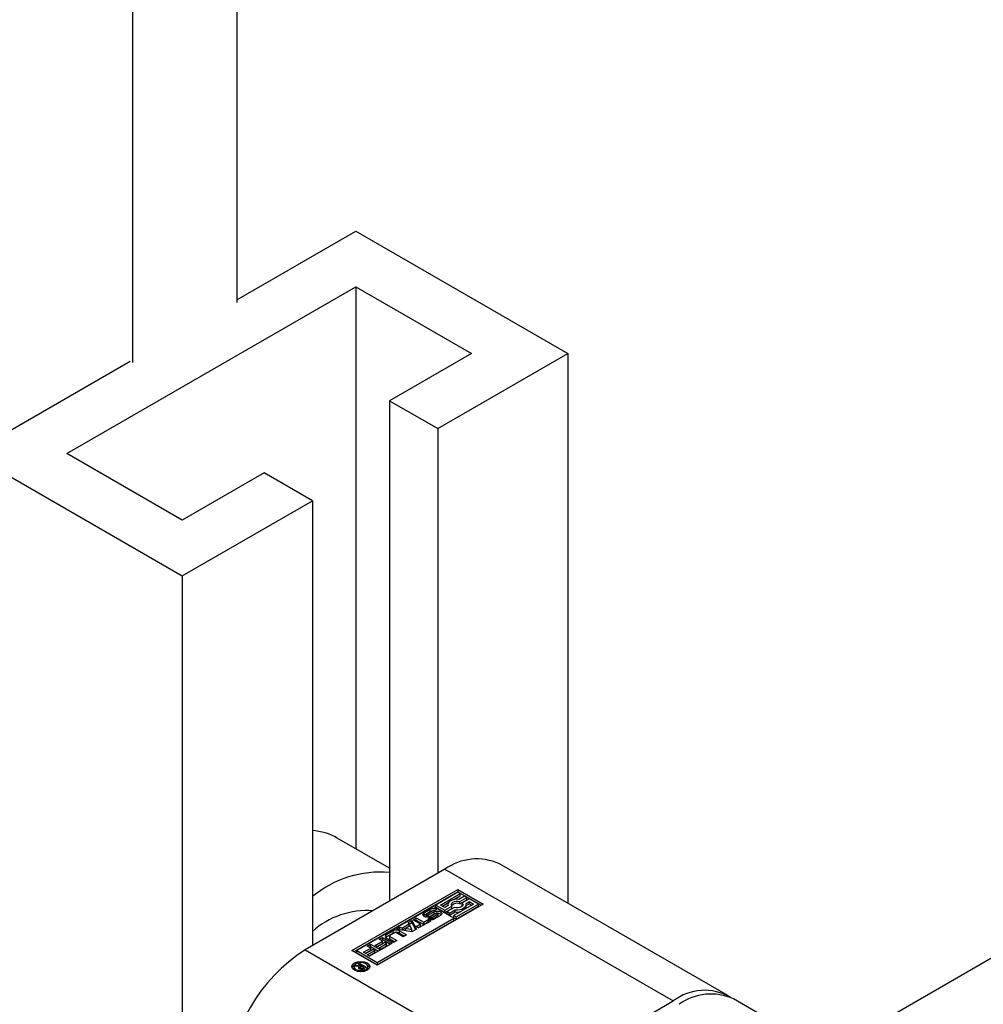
# Model space of a CAD drawing. Header units: millimetres. Extents: x 0 to 25230, y 0 to 17820.
# Tile 93 of 214: x 11190 to 11261, y 12119 to 12192. Entities that reach past the tile are written whole.
import ezdxf

# ---------------------------------------------------------------- set-up
doc = ezdxf.new("R2010")
doc.units = ezdxf.units.MM
doc.linetypes.add('SLD-Sólida', pattern=[0])
doc.layers.add('REFERÊNCIAS', color=9, linetype='SLD-Sólida')

msp = doc.modelspace()

# ---------------------------------------------------------------- linework, layer by layer
at = {"color": 7, "linetype": 'SLD-Sólida', "lineweight": 25, "ltscale": 30}
for p, q in [((11206.03, 12171.122), (11214.763, 12176.164)), ((11214.763, 12176.164), (11230.319, 12167.183)), ((11193.55, 12159.835), (11214.763, 12172.082)), ((11214.763, 12172.082), (11223.248, 12167.183)), ((11214.763, 12172.082), (11214.763, 12130.823)), ((11223.248, 12167.183), (11217.238, 12163.713)), ((11220.774, 12161.672), (11230.319, 12167.183)), ((11230.319, 12167.183), (11230.319, 12126.817)), ((11186.479, 12159.835), (11198.217, 12166.612)), ((11217.238, 12163.713), (11220.774, 12161.672)), ((11217.238, 12163.713), (11217.238, 12126.97)), ((11220.774, 12161.672), (11220.774, 12129.011)), ((11186.479, 12159.835), (11202.035, 12150.855)), ((11202.035, 12154.937), (11193.55, 12159.835)), ((11208.046, 12158.407), (11202.035, 12154.937)), ((11211.581, 12156.366), (11208.046, 12158.407)), ((11202.035, 12150.855), (11211.581, 12156.366)), ((11211.581, 12156.366), (11211.581, 12123.704)), ((11202.035, 12150.855), (11202.035, 12081.567)), ((11217.238, 12129.394), (11213.409, 12131.605)), ((11221.304, 12129.317), (11211.051, 12123.398)), ((11221.304, 12129.317), (11238.062, 12119.642)), ((11242.062, 12120.039), (11225.304, 12129.713)), ((11214.48, 12123.337), (11222.258, 12127.827)), ((11222.258, 12127.664), (11214.622, 12123.255)), ((11222.258, 12127.827), (11224.115, 12126.755)), ((11222.258, 12127.827), (11222.258, 12127.664)), ((11222.258, 12127.664), (11223.974, 12126.674)), ((11222.258, 12127.625), (11220.632, 12126.686)), ((11220.982, 12126.685), (11222.434, 12127.524)), ((11221.955, 12127.084), (11222.434, 12127.36)), ((11222.434, 12127.524), (11222.258, 12127.625)), ((11222.749, 12127.342), (11222.334, 12127.102)), ((11222.398, 12126.937), (11222.924, 12127.241)), ((11222.398, 12126.774), (11222.924, 12127.077)), ((11222.398, 12126.774), (11222.398, 12126.937)), ((11222.434, 12127.36), (11222.434, 12127.524)), ((11223.099, 12127.139), (11222.573, 12126.836)), ((11222.924, 12127.241), (11222.749, 12127.342)), ((11222.859, 12126.799), (11223.099, 12126.937)), ((11222.924, 12127.077), (11222.924, 12127.241)), ((11223.765, 12126.755), (11223.099, 12127.139)), ((11223.099, 12126.937), (11223.414, 12126.755)), ((11223.099, 12126.774), (11223.099, 12126.937)), ((11220.456, 12126.584), (11214.831, 12123.337)), ((11224.115, 12126.755), (11216.337, 12122.265)), ((11219.785, 12126.111), (11220.222, 12126.363)), ((11219.785, 12125.948), (11220.222, 12126.2)), ((11220.381, 12126.235), (11220.007, 12126.019)), ((11220.222, 12126.2), (11220.222, 12126.363)), ((11221.962, 12125.715), (11220.456, 12126.584)), ((11220.511, 12126.253), (11220.508, 12126.255)), ((11220.692, 12126.357), (11220.511, 12126.253)), ((11220.632, 12126.686), (11221.297, 12126.301)), ((11220.632, 12126.522), (11220.632, 12126.686)), ((11220.632, 12126.522), (11221.297, 12126.138)), ((11221.297, 12126.504), (11220.982, 12126.685)), ((11221.123, 12126.604), (11221.568, 12126.861)), ((11221.537, 12126.642), (11221.297, 12126.504)), ((11221.297, 12126.301), (11221.823, 12126.605)), ((11221.297, 12126.138), (11221.823, 12126.442)), ((11221.297, 12126.138), (11221.297, 12126.301)), ((11221.998, 12126.504), (11221.472, 12126.2)), ((11221.472, 12126.2), (11221.647, 12126.099)), ((11221.472, 12126.037), (11221.472, 12126.2)), ((11221.523, 12126.72), (11221.523, 12126.634)), ((11221.647, 12126.099), (11222.062, 12126.339)), ((11221.823, 12126.442), (11221.823, 12126.605)), ((11223.414, 12126.755), (11221.963, 12125.917)), ((11222.062, 12126.175), (11222.062, 12126.339)), ((11222.138, 12125.816), (11223.765, 12126.755)), ((11222.138, 12125.653), (11223.765, 12126.592)), ((11222.573, 12126.672), (11222.573, 12126.836)), ((11222.573, 12126.672), (11222.599, 12126.639)), ((11222.873, 12126.643), (11223.099, 12126.774)), ((11222.873, 12126.557), (11222.873, 12126.72)), ((11223.099, 12126.774), (11223.273, 12126.674)), ((11223.765, 12126.592), (11223.765, 12126.755)), ((11216.337, 12122.467), (11221.962, 12125.715)), ((11216.337, 12122.304), (11221.962, 12125.552)), ((11218.615, 12125.408), (11218.87, 12125.555)), ((11218.87, 12125.555), (11219.212, 12124.908)), ((11218.87, 12125.392), (11218.87, 12125.555)), ((11218.968, 12125.611), (11219.207, 12125.749)), ((11219.521, 12125.292), (11218.968, 12125.611)), ((11219.109, 12125.53), (11219.207, 12125.586)), ((11219.207, 12125.749), (11219.759, 12125.43)), ((11219.207, 12125.586), (11219.207, 12125.749)), ((11219.207, 12125.586), (11219.759, 12125.267)), ((11220.262, 12125.514), (11219.375, 12125.002)), ((11219.785, 12125.948), (11219.722, 12125.897)), ((11219.759, 12125.43), (11220.084, 12125.617)), ((11219.785, 12125.948), (11219.785, 12126.111)), ((11219.962, 12125.966), (11219.962, 12125.803)), ((11219.962, 12125.797), (11219.962, 12125.961)), ((11219.962, 12125.797), (11219.964, 12125.793)), ((11220.008, 12125.791), (11220.008, 12125.938)), ((11220.049, 12125.792), (11220.049, 12125.943)), ((11220.073, 12125.682), (11220.255, 12125.787)), ((11220.084, 12125.617), (11220.262, 12125.514)), ((11220.084, 12125.454), (11220.084, 12125.617)), ((11220.097, 12125.797), (11220.1, 12125.798)), ((11220.1, 12125.961), (11220.52, 12126.192)), ((11220.1, 12125.798), (11220.52, 12126.029)), ((11220.1, 12125.798), (11220.1, 12125.961)), ((11220.662, 12126.075), (11220.239, 12125.842)), ((11220.255, 12125.623), (11220.254, 12125.623)), ((11220.255, 12125.623), (11220.255, 12125.787)), ((11220.255, 12125.623), (11220.256, 12125.623)), ((11220.278, 12125.621), (11220.278, 12125.78)), ((11220.318, 12125.62), (11220.318, 12125.781)), ((11220.353, 12125.628), (11220.353, 12125.791)), ((11220.385, 12125.806), (11220.759, 12126.022)), ((11220.385, 12125.642), (11220.759, 12125.858)), ((11220.385, 12125.642), (11220.385, 12125.806)), ((11220.52, 12126.029), (11220.52, 12126.192)), ((11220.981, 12125.927), (11220.544, 12125.675)), ((11220.759, 12125.858), (11220.759, 12126.022)), ((11220.788, 12125.881), (11220.788, 12126.044)), ((11220.803, 12125.907), (11220.803, 12126.07)), ((11220.804, 12125.911), (11220.804, 12126.074)), ((11221.472, 12126.037), (11221.647, 12125.936)), ((11221.647, 12125.936), (11222.062, 12126.175)), ((11221.647, 12125.936), (11221.647, 12126.099)), ((11221.962, 12125.552), (11221.962, 12125.715)), ((11221.963, 12125.754), (11221.963, 12125.917)), ((11221.963, 12125.917), (11222.138, 12125.816)), ((11221.963, 12125.754), (11222.138, 12125.653)), ((11222.138, 12125.653), (11222.138, 12125.816)), ((11217.002, 12124.503), (11217.509, 12124.795)), ((11217.509, 12124.632), (11217.509, 12124.795)), ((11217.746, 12124.906), (11218.002, 12125.054)), ((11218.867, 12124.709), (11217.746, 12124.906)), ((11217.961, 12124.795), (11218.489, 12124.491)), ((11217.961, 12124.632), (11217.961, 12124.795)), ((11217.963, 12124.868), (11218.002, 12124.89)), ((11218.002, 12125.054), (11218.19, 12125.021)), ((11218.002, 12124.89), (11218.002, 12125.054)), ((11218.002, 12124.89), (11218.19, 12124.858)), ((11218.19, 12125.021), (11218.671, 12125.299)), ((11218.19, 12124.858), (11218.671, 12125.136)), ((11218.19, 12124.858), (11218.19, 12125.021)), ((11218.747, 12125.159), (11218.433, 12124.977)), ((11218.433, 12124.977), (11218.88, 12124.9)), ((11218.433, 12124.814), (11218.433, 12124.977)), ((11218.433, 12124.814), (11218.88, 12124.737)), ((11218.671, 12125.299), (11218.615, 12125.408)), ((11218.671, 12125.277), (11218.87, 12125.392)), ((11218.671, 12125.136), (11218.671, 12125.299)), ((11218.88, 12124.9), (11218.747, 12125.159)), ((11219.212, 12124.908), (11218.867, 12124.709)), ((11218.87, 12125.392), (11219.146, 12124.87)), ((11218.88, 12124.737), (11218.88, 12124.9)), ((11219.196, 12125.105), (11219.521, 12125.292)), ((11219.375, 12125.002), (11219.196, 12125.105)), ((11219.337, 12125.023), (11219.521, 12125.129)), ((11219.521, 12125.129), (11219.521, 12125.292)), ((11219.759, 12125.267), (11220.084, 12125.454)), ((11219.759, 12125.267), (11219.759, 12125.43)), ((11220.084, 12125.454), (11220.121, 12125.432)), ((11216.192, 12123.721), (11216.728, 12124.03)), ((11216.478, 12124.174), (11216.715, 12124.311)), ((11216.728, 12124.03), (11216.478, 12124.174)), ((11216.62, 12124.093), (11216.715, 12124.148)), ((11216.715, 12124.311), (11217.447, 12123.889)), ((11216.715, 12124.148), (11216.715, 12124.311)), ((11216.715, 12124.148), (11217.305, 12123.807)), ((11216.728, 12123.867), (11216.728, 12124.03)), ((11217.002, 12124.34), (11217.509, 12124.632)), ((11217.002, 12124.34), (11217.002, 12124.503)), ((11217.53, 12123.937), (11217.002, 12124.242)), ((11217.237, 12124.406), (11217.237, 12124.243)), ((11217.604, 12124.643), (11217.267, 12124.448)), ((11217.267, 12124.365), (11217.769, 12124.075)), ((11217.267, 12124.201), (11217.267, 12124.365)), ((11217.267, 12124.201), (11217.628, 12123.993)), ((11217.769, 12124.075), (11217.53, 12123.937)), ((11218.251, 12124.353), (11217.749, 12124.643)), ((11217.961, 12124.632), (11218.348, 12124.409)), ((11218.489, 12124.491), (11218.251, 12124.353)), ((11211.051, 12123.398), (11227.809, 12113.724)), ((11216.337, 12122.265), (11214.48, 12123.337)), ((11214.831, 12123.337), (11216.337, 12122.467)), ((11214.831, 12123.173), (11214.831, 12123.337)), ((11215.322, 12123.219), (11215.858, 12123.528)), ((11215.463, 12123.137), (11215.858, 12123.365)), ((11216.036, 12123.425), (11215.5, 12123.116)), ((11215.598, 12123.028), (11216.161, 12123.353)), ((11215.608, 12123.672), (11215.845, 12123.809)), ((11215.858, 12123.528), (11215.608, 12123.672)), ((11215.75, 12123.59), (11215.845, 12123.645)), ((11216.577, 12123.386), (11215.777, 12122.925)), ((11215.845, 12123.809), (11216.577, 12123.386)), ((11215.845, 12123.645), (11215.845, 12123.809)), ((11215.845, 12123.645), (11216.435, 12123.305)), ((11215.858, 12123.365), (11215.858, 12123.528)), ((11216.161, 12123.353), (11216.036, 12123.425)), ((11216.161, 12123.19), (11216.161, 12123.353)), ((11216.37, 12123.618), (11216.192, 12123.721)), ((11216.333, 12123.639), (11216.728, 12123.867)), ((11216.906, 12123.927), (11216.37, 12123.618)), ((11216.468, 12123.53), (11217.031, 12123.855)), ((11216.647, 12123.427), (11216.468, 12123.53)), ((11216.609, 12123.448), (11217.031, 12123.692)), ((11217.447, 12123.889), (11216.647, 12123.427)), ((11217.031, 12123.855), (11216.906, 12123.927)), ((11217.031, 12123.692), (11217.031, 12123.855)), ((11214.831, 12123.173), (11216.337, 12122.304)), ((11215.5, 12123.116), (11215.322, 12123.219)), ((11215.777, 12122.925), (11215.598, 12123.028)), ((11215.74, 12122.946), (11216.161, 12123.19)), ((11253.834, 12118.44), (11261.839, 12123.061)), ((11214.626, 12122.169), (11214.626, 12122.006)), ((11214.626, 12122.006), (11214.655, 12121.908)), ((11214.681, 12122.205), (11214.797, 12122.272)), ((11215.002, 12122.165), (11214.681, 12122.205)), ((11214.797, 12122.272), (11215.165, 12122.213)), ((11214.797, 12122.191), (11214.797, 12122.272)), ((11214.93, 12122.349), (11215.029, 12122.406)), ((11215.165, 12122.213), (11214.93, 12122.349)), ((11215.002, 12122.031), (11215.002, 12122.165)), ((11215.002, 12122.076), (11215.097, 12122.061)), ((11215.029, 12122.406), (11215.536, 12122.114)), ((11215.029, 12122.291), (11215.029, 12122.406)), ((11215.097, 12122.113), (11215.097, 12121.981)), ((11215.125, 12121.975), (11215.125, 12122.072)), ((11215.162, 12121.97), (11215.162, 12122.054)), ((11215.165, 12122.186), (11215.165, 12122.213)), ((11215.188, 12122.2), (11215.165, 12122.186)), ((11215.353, 12122.104), (11215.188, 12122.2)), ((11215.232, 12121.972), (11215.232, 12122.049)), ((11215.29, 12122.069), (11215.304, 12122.075)), ((11215.29, 12121.984), (11215.29, 12122.069)), ((11215.304, 12122.075), (11215.317, 12122.083)), ((11215.304, 12121.988), (11215.304, 12122.075)), ((11215.317, 12122.083), (11215.353, 12122.104)), ((11215.317, 12121.993), (11215.317, 12122.083)), ((11215.353, 12122.009), (11215.353, 12122.104)), ((11215.353, 12122.055), (11215.394, 12122.032)), ((11215.536, 12122.114), (11215.369, 12122.017)), ((11215.622, 12121.908), (11215.651, 12122.006)), ((11215.651, 12122.006), (11215.651, 12122.169)), ((11216.337, 12122.467), (11216.337, 12122.304)), ((11257.588, 12111.076), (11242.486, 12119.794)), ((11227.809, 12113.724), (11238.062, 12119.642))]:
    msp.add_line(p, q, dxfattribs=at)
at = {"color": 7, "linetype": 'SLD-Sólida', "lineweight": 25, "ltscale": 30, "flags": 128}
for points in [[(11222.334, 12127.102), (11222.168, 12127.11), (11222.004, 12127.094), (11221.852, 12127.055), (11221.721, 12126.996), (11221.619, 12126.92), (11221.552, 12126.832), (11221.524, 12126.738), (11221.537, 12126.642)], [(11221.823, 12126.605), (11221.779, 12126.679), (11221.778, 12126.757), (11221.819, 12126.831), (11221.898, 12126.894), (11222.007, 12126.94), (11222.135, 12126.963), (11222.27, 12126.962), (11222.398, 12126.937)], [(11220.52, 12126.192), (11220.626, 12126.233), (11220.75, 12126.248), (11220.875, 12126.234), (11220.981, 12126.193), (11221.051, 12126.132), (11221.076, 12126.06), (11221.052, 12125.988), (11220.981, 12125.927)], [(11222.573, 12126.836), (11222.617, 12126.762), (11222.618, 12126.684), (11222.578, 12126.61), (11222.499, 12126.547), (11222.389, 12126.501), (11222.261, 12126.478), (11222.126, 12126.479), (11221.998, 12126.504)], [(11222.062, 12126.339), (11222.228, 12126.331), (11222.392, 12126.347), (11222.544, 12126.386), (11222.675, 12126.445), (11222.778, 12126.521), (11222.845, 12126.608), (11222.872, 12126.703), (11222.859, 12126.799)], [(11220.239, 12125.842), (11220.133, 12125.803), (11220.009, 12125.791), (11219.886, 12125.806), (11219.782, 12125.847), (11219.714, 12125.908), (11219.69, 12125.979), (11219.715, 12126.051), (11219.785, 12126.111)], [(11219.962, 12125.803), (11219.962, 12125.801), (11219.962, 12125.797)], [(11220.669, 12126.078), (11220.626, 12126.07), (11220.52, 12126.029)], [(11220.803, 12125.907), (11220.804, 12125.91), (11220.804, 12125.911)], [(11217.002, 12124.34), (11216.962, 12124.312), (11216.941, 12124.291)], [(11215.607, 12122.44), (11215.751, 12122.316), (11215.801, 12122.169), (11215.751, 12122.023), (11215.607, 12121.899), (11215.392, 12121.816), (11215.139, 12121.787), (11214.885, 12121.816), (11214.67, 12121.899), (11214.527, 12122.023), (11214.476, 12122.169), (11214.527, 12122.316), (11214.67, 12122.44), (11214.885, 12122.523), (11215.139, 12122.552), (11215.392, 12122.523), (11215.607, 12122.44)], [(11214.492, 12122.088), (11214.527, 12122.152), (11214.655, 12122.267)], [(11215.501, 12122.379), (11215.335, 12122.443), (11215.139, 12122.465), (11214.943, 12122.443), (11214.776, 12122.379), (11214.665, 12122.283), (11214.626, 12122.169), (11214.665, 12122.056), (11214.776, 12121.96), (11214.943, 12121.896), (11215.139, 12121.874), (11215.335, 12121.896), (11215.501, 12121.96), (11215.612, 12122.056), (11215.651, 12122.169), (11215.612, 12122.283), (11215.501, 12122.379)], [(11215.622, 12122.267), (11215.751, 12122.152), (11215.786, 12122.088)]]:
    msp.add_lwpolyline(points, dxfattribs=at)
at = {"color": 7, "linetype": 'SLD-Sólida', "lineweight": 25, "ltscale": 900}
for centre, radius, start, end in [((11211.286, 12127.849), 4.314, 60.52701, 86.07991), ((11223.647, 12126.046), 4.024, 65.69288, 125.61758), ((11216.589, 12121.266), 7.843, 85.25645, 129.68718), ((11215.614, 12120.245), 6.041, 86.06145, 131.88477), ((11220.452, 12125.923), 0.496, 60.99464, 117.5287), ((11220.44, 12125.792), 0.463, 91.82035, 118.11652), ((11220.487, 12126.049), 0.214, 108.95758, 119.69661), ((11220.482, 12126.064), 0.198, 96.23976, 108.91474), ((11220.473, 12126.145), 0.117, 81.52427, 96.30706), ((11220.481, 12126.203), 0.0582, 62.56515, 80.44779), ((11222.194, 12126.275), 0.539, 67.80111, 137.50883), ((11222.622, 12126.561), 0.252, 325.02985, 359.15873), ((11219.996, 12125.966), 0.0348, 138.09189, 188.36019), ((11220.001, 12125.982), 0.044, 208.24085, 279.94188), ((11220.068, 12125.909), 0.125, 118.97443, 140.67187), ((11220.006, 12126.125), 0.187, 270.70707, 283.30343), ((11219.993, 12126.18), 0.244, 283.32797, 296.10459), ((11220.314, 12126.114), 0.496, 240.77358, 297.54958), ((11220.284, 12125.839), 0.06, 241.35545, 264.69334), ((11220.293, 12125.904), 0.125, 263.395, 281.54928), ((11220.286, 12125.965), 0.187, 279.72132, 291.08347), ((11220.288, 12125.796), 0.18, 282.74417, 291.19809), ((11220.28, 12125.988), 0.21, 290.35594, 299.76675), ((11220.28, 12125.825), 0.21, 290.35594, 299.76675), ((11220.776, 12125.866), 0.238, 112.08626, 118.70482), ((11220.769, 12125.875), 0.227, 101.86513, 111.32101), ((11220.754, 12125.945), 0.156, 87.81802, 101.84781), ((11220.692, 12126.14), 0.135, 299.44798, 314.97518), ((11220.692, 12125.976), 0.135, 299.44798, 314.97518), ((11220.76, 12126.038), 0.0625, 60.44337, 89.94975), ((11220.754, 12126.081), 0.0505, 312.2464, 347.63665), ((11220.754, 12125.918), 0.0505, 312.2464, 347.63665), ((11220.783, 12126.073), 0.0206, 352.3966, 67.22584), ((11220.787, 12125.713), 0.369, 45.91561, 87.73008), ((11222.198, 12127.303), 1.136, 263.1444, 282.37135), ((11217.735, 12124.359), 0.492, 62.60967, 117.39033), ((11217.052, 12124.372), 0.14, 110.78342, 249.21658), ((11217.288, 12124.248), 0.0516, 185.6948, 245.62534), ((11217.283, 12124.406), 0.0448, 110.78342, 249.21658), ((11217.735, 12124.195), 0.492, 62.60967, 117.39033), ((11217.676, 12124.503), 0.158, 62.60967, 117.39033), ((11217.676, 12113.041), 12.294, 122.60548, 177.39452), ((11215.049, 12122.099), 0.0808, 124.8218, 203.51837), ((11215.093, 12122.131), 0.135, 208.46311, 243.00528), ((11215.178, 12122.25), 0.28, 238.61846, 270.20366), ((11215.226, 12122.058), 0.142, 115.53376, 154.46573), ((11215.145, 12122.115), 0.0471, 174.38604, 244.80092), ((11215.218, 12122.215), 0.171, 236.77605, 250.64241), ((11215.206, 12122.18), 0.134, 250.71888, 281.30782), ((11215.191, 12122.317), 0.347, 268.08174, 286.7176), ((11215.178, 12122.301), 0.258, 282.01827, 295.67135), ((11215.17, 12122.374), 0.408, 287.12102, 299.08299), ((11240.36, 12116.668), 3.758, 59.48654, 127.69241), ((11240.83, 12116.126), 4.024, 65.69288, 125.61758)]:
    msp.add_arc(centre, radius, start, end, dxfattribs=at)
at = {"layer": 'REFERÊNCIAS', "linetype": 'SLD-Sólida', "lineweight": 25, "ltscale": 30}
for p, q in [((11206.03, 12280.003), (11206.03, 12170.918)), ((11198.394, 12166.51), (11198.394, 12275.594))]:
    msp.add_line(p, q, dxfattribs=at)

doc.saveas('drawing.dxf')
